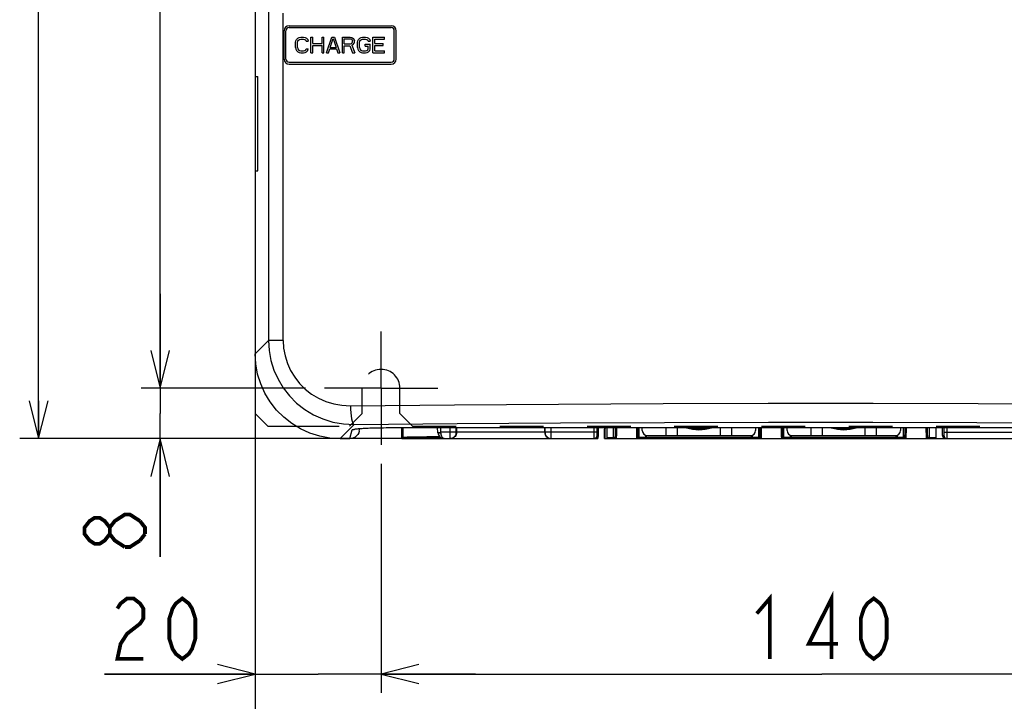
# Model space of a CAD drawing. Extents: x 30 to 410, y 34 to 287.
# Tile 18 of 66: x 33 to 85, y 122 to 158. Entities that reach past the tile are written whole.
import ezdxf

# ---------------------------------------------------------------- set-up
doc = ezdxf.new("R2010")
doc.units = 0
doc.header["$LTSCALE"] = 23.1
doc.linetypes.add('CENTER', pattern=[0.6, 0.375, -0.075, 0.075, -0.075])
doc.linetypes.add('HIDDEN', pattern=[0.2, 0.1, -0.1])
doc.layers.get('0').update_dxf_attribs({"linetype": 'CONTINUOUS'})
for name, color, linetype in [('ALL_AXIS', 7, 'CONTINUOUS'), ('ALL_DIM', 7, 'CONTINUOUS'), ('ALL_FEATURES', 7, 'CONTINUOUS')]:
    doc.layers.add(name, color=color, linetype=linetype)
doc.dimstyles.get("Standard").update_dxf_attribs({"dimtxt": 2.5, "dimasz": 2.5, "dimexe": 1.25, "dimexo": 0.625, "dimtad": 1, "dimcen": 2.5, "dimazin": 3, "dimtfac": 1, "dimtmove": 0, "dimatfit": 3})

# ---------------------------------------------------------------- blocks, each defined once
blk = doc.blocks.new('_OPEN')
at = {"color": 0, "linetype": 'BYBLOCK'}
for p, q in [((0, 0), (-1, 0.25)), ((-1, -0.25), (0, 0)), ((-1, 0), (0, 0))]:
    blk.add_line(p, q, dxfattribs=at)
blk = doc.blocks.new('*D0')
at = {"layer": 'ALL_DIM', "color": 2, "linetype": 'CONTINUOUS'}
for p, q in [((49.387, 236.238), (32.671, 236.238)), ((33.671, 236.238), (33.671, 186.238)), ((33.671, 136.238), (33.671, 186.238)), ((54.478, 136.238), (32.671, 136.238))]:
    blk.add_line(p, q, dxfattribs=at)
at = {"layer": 'ALL_DIM', "color": 2, "linetype": 'CONTINUOUS', "xscale": 2, "yscale": 2, "zscale": 2}
for p, rotation in [((33.671, 236.238), 90), ((33.671, 136.238), 270)]:
    blk.add_blockref('_OPEN', p, dxfattribs=dict(at, rotation=rotation))
blk = doc.blocks.new('*D1')
at = {"layer": 'ALL_DIM', "color": 2, "linetype": 'CONTINUOUS'}
for p, q in [((45.139, 139.731), (45.139, 116.134)), ((105.139, 139.731), (105.139, 116.134)), ((45.139, 117.134), (75.139, 117.134)), ((105.139, 117.134), (75.139, 117.134))]:
    blk.add_line(p, q, dxfattribs=at)
at = {"layer": 'ALL_DIM', "color": 2, "linetype": 'CONTINUOUS', "xscale": 2, "yscale": 2, "zscale": 2, "rotation": 180}
blk.add_blockref('_OPEN', (45.139, 117.134), dxfattribs=at)
at = {"layer": 'ALL_DIM', "color": 2, "linetype": 'CONTINUOUS', "xscale": 2, "yscale": 2, "zscale": 2}
blk.add_blockref('_OPEN', (105.139, 117.134), dxfattribs=at)
blk = doc.blocks.new('*D15')
at = {"layer": 'ALL_DIM', "color": 2, "linetype": 'CONTINUOUS'}
for p, q in [((45.139, 136.571), (45.139, 122.78)), ((51.806, 134.904), (51.806, 122.78)), ((45.139, 123.78), (37.154, 123.78)), ((37.154, 123.78), (48.472, 123.78)), ((56.806, 123.78), (48.472, 123.78)), ((51.806, 123.78), (56.806, 123.78))]:
    blk.add_line(p, q, dxfattribs=at)
at = {"layer": 'ALL_DIM', "color": 2, "linetype": 'CONTINUOUS', "xscale": 2, "yscale": 2, "zscale": 2}
blk.add_blockref('_OPEN', (45.139, 123.78), dxfattribs=at)
at = {"layer": 'ALL_DIM', "color": 2, "linetype": 'CONTINUOUS', "xscale": 2, "yscale": 2, "zscale": 2, "rotation": 180}
blk.add_blockref('_OPEN', (51.806, 123.78), dxfattribs=at)
blk = doc.blocks.new('*D16')
at = {"layer": 'ALL_DIM', "color": 2, "linetype": 'CONTINUOUS'}
for p, q in [((51.806, 134.904), (51.806, 122.78)), ((98.472, 134.904), (98.472, 122.78)), ((51.806, 123.78), (75.139, 123.78)), ((98.472, 123.78), (75.139, 123.78))]:
    blk.add_line(p, q, dxfattribs=at)
at = {"layer": 'ALL_DIM', "color": 2, "linetype": 'CONTINUOUS', "xscale": 2, "yscale": 2, "zscale": 2, "rotation": 180}
blk.add_blockref('_OPEN', (51.806, 123.78), dxfattribs=at)
at = {"layer": 'ALL_DIM', "color": 2, "linetype": 'CONTINUOUS', "xscale": 2, "yscale": 2, "zscale": 2}
blk.add_blockref('_OPEN', (98.472, 123.78), dxfattribs=at)
blk = doc.blocks.new('*D18')
at = {"layer": 'ALL_DIM', "color": 2, "linetype": 'CONTINUOUS'}
for p, q in [((40.107, 138.904), (40.107, 143.904)), ((40.107, 143.904), (40.107, 137.571)), ((47.806, 138.904), (39.107, 138.904)), ((40.107, 129.986), (40.107, 137.571)), ((54.478, 136.238), (39.107, 136.238)), ((40.107, 136.238), (40.107, 129.986))]:
    blk.add_line(p, q, dxfattribs=at)
at = {"layer": 'ALL_DIM', "color": 2, "linetype": 'CONTINUOUS', "xscale": 2, "yscale": 2, "zscale": 2}
for p, rotation in [((40.107, 138.904), 270), ((40.107, 136.238), 90)]:
    blk.add_blockref('_OPEN', p, dxfattribs=dict(at, rotation=rotation))
blk = doc.blocks.new('*D19')
at = {"layer": 'ALL_DIM', "color": 2, "linetype": 'CONTINUOUS'}
for p, q in [((47.806, 233.571), (39.107, 233.571)), ((40.107, 233.571), (40.107, 186.238)), ((40.107, 138.904), (40.107, 186.238)), ((47.806, 138.904), (39.107, 138.904))]:
    blk.add_line(p, q, dxfattribs=at)
at = {"layer": 'ALL_DIM', "color": 2, "linetype": 'CONTINUOUS', "xscale": 2, "yscale": 2, "zscale": 2}
for p, rotation in [((40.107, 233.571), 90), ((40.107, 138.904), 270)]:
    blk.add_blockref('_OPEN', p, dxfattribs=dict(at, rotation=rotation))

msp = doc.modelspace()

# ---------------------------------------------------------------- linework, layer by layer
at = {"color": 7, "linetype": 'CONTINUOUS'}
for centre in [(68.639, 138.738), (76.306, 138.738)]:
    msp.add_arc(centre, 2, 253.5935, 286.4831, dxfattribs=at)
at = {"color": 9, "linetype": 'CONTINUOUS'}
for centre in [(68.639, 138.738), (76.306, 138.738)]:
    msp.add_arc(centre, 1.987, 255.1036, 284.9479, dxfattribs=at)
at = {"layer": 'ALL_AXIS', "color": 7, "linetype": 'CONTINUOUS'}
for p, q in [((46.939, 158.088), (52.339, 158.088)), ((46.939, 157.988), (52.339, 157.988)), ((46.672, 156.321), (46.672, 157.821)), ((46.772, 156.321), (46.772, 157.821)), ((52.506, 156.321), (52.506, 157.821)), ((52.606, 156.321), (52.606, 157.821)), ((46.939, 156.154), (52.339, 156.154)), ((46.939, 156.054), (52.339, 156.054)), ((66.906, 136.404), (66.906, 136.82)), ((67.506, 136.404), (67.506, 136.82)), ((69.772, 136.404), (69.772, 136.82)), ((70.372, 136.404), (70.372, 136.82)), ((74.572, 136.404), (74.572, 136.82)), ((75.172, 136.404), (75.172, 136.82)), ((77.439, 136.404), (77.439, 136.82)), ((78.039, 136.404), (78.039, 136.82))]:
    msp.add_line(p, q, dxfattribs=at)
at = {"layer": 'ALL_AXIS', "color": 7, "linetype": 'CENTER'}
for q in [(51.806, 141.904), (48.806, 138.904), (51.806, 135.904), (54.806, 138.904)]:
    msp.add_line((51.806, 138.904), q, dxfattribs=at)
at = {"layer": 'ALL_AXIS', "color": 7, "linetype": 'CONTINUOUS'}
for centre, radius, start, end in [((46.939, 157.821), 0.267, 90, 180), ((46.939, 157.821), 0.167, 90, 180), ((52.339, 157.821), 0.267, 0, 90), ((52.339, 157.821), 0.167, 0, 90), ((46.939, 156.321), 0.267, 180, 270), ((46.939, 156.321), 0.167, 180, 270), ((52.339, 156.321), 0.267, 270, 360), ((52.339, 156.321), 0.167, 270, 360), ((68.639, 138.738), 2.033, 251.0026, 288.9974), ((76.306, 138.738), 2.033, 251.0026, 288.9974)]:
    msp.add_arc(centre, radius, start, end, dxfattribs=at)
at = {"layer": 'ALL_DIM', "color": 2, "linetype": 'CONTINUOUS', "const_width": 0.2}
for points in [[(37.44, 131.19), (37.174, 130.846), (36.907, 130.674), (36.64, 130.674), (36.374, 130.846), (36.107, 131.19), (36.107, 131.534), (36.374, 131.878), (36.64, 132.05), (36.907, 132.05), (37.174, 131.878), (37.44, 131.534)], [(38.24, 130.502), (37.707, 130.846), (37.44, 131.19), (37.44, 131.534), (37.707, 131.878), (37.974, 132.05), (38.24, 132.222), (38.507, 132.222), (39.04, 131.878)], [(39.04, 131.878), (39.307, 131.534), (39.307, 131.19)], [(39.04, 130.846), (38.507, 130.502), (38.24, 130.502)], [(39.307, 131.19), (39.04, 130.846)], [(37.842, 127.247), (38.014, 127.513), (38.358, 127.78), (38.702, 127.78), (39.046, 127.513), (39.218, 127.247), (39.218, 126.713), (39.046, 126.447), (38.702, 126.18), (38.358, 125.913), (38.014, 125.38), (37.842, 124.58), (39.218, 124.58)], [(41.282, 124.58), (40.938, 124.847), (40.766, 125.113), (40.594, 125.647), (40.594, 126.713), (40.766, 127.247), (40.938, 127.513), (41.282, 127.78), (41.626, 127.513), (41.798, 127.247), (41.97, 126.713), (41.97, 125.647), (41.798, 125.113), (41.626, 124.847), (41.282, 124.58)], [(71.699, 126.98), (72.387, 127.78), (72.387, 124.58)], [(75.655, 124.58), (75.655, 127.78), (74.451, 125.38), (75.999, 125.38)], [(77.891, 124.58), (77.547, 124.847), (77.375, 125.113), (77.203, 125.647), (77.203, 126.713), (77.375, 127.247), (77.547, 127.513), (77.891, 127.78), (78.235, 127.513), (78.407, 127.247), (78.579, 126.713), (78.579, 125.647), (78.407, 125.113), (78.235, 124.847), (77.891, 124.58)]]:
    msp.add_lwpolyline(points, dxfattribs=at)
at = {"layer": 'ALL_FEATURES', "color": 7, "linetype": 'CONTINUOUS'}
for p, q in [((45.139, 235.571), (45.139, 137.571)), ((47.394, 157.434), (47.463, 157.47)), ((47.463, 157.47), (47.55, 157.488)), ((47.55, 157.488), (47.706, 157.488)), ((47.706, 157.488), (47.793, 157.47)), ((47.793, 157.47), (47.863, 157.434)), ((48.088, 156.654), (48.088, 157.488)), ((48.088, 157.488), (48.192, 157.488)), ((48.192, 157.151), (48.192, 157.488)), ((48.679, 157.151), (48.679, 157.488)), ((48.679, 157.488), (48.783, 157.488)), ((48.783, 156.654), (48.783, 157.488)), ((48.922, 156.654), (49.199, 157.488)), ((49.199, 157.488), (49.338, 157.488)), ((49.338, 157.488), (49.616, 156.654)), ((49.755, 156.654), (49.755, 157.488)), ((49.755, 157.488), (50.172, 157.488)), ((50.172, 157.488), (50.258, 157.47)), ((50.258, 157.47), (50.328, 157.417)), ((50.675, 157.434), (50.745, 157.47)), ((50.745, 157.47), (50.831, 157.488)), ((50.831, 157.488), (50.988, 157.488)), ((50.988, 157.488), (51.074, 157.47)), ((51.074, 157.47), (51.144, 157.434)), ((51.37, 156.654), (51.37, 157.488)), ((51.37, 157.488), (51.995, 157.488)), ((51.995, 157.381), (51.995, 157.488)), ((47.272, 157.204), (47.29, 157.293)), ((47.272, 156.938), (47.272, 157.204)), ((47.272, 156.938), (47.29, 156.849)), ((47.29, 157.293), (47.324, 157.363)), ((47.324, 157.363), (47.394, 157.434)), ((47.376, 157.204), (47.394, 157.275)), ((47.376, 156.938), (47.376, 157.204)), ((47.376, 156.938), (47.394, 156.867)), ((47.394, 157.275), (47.429, 157.328)), ((47.429, 157.328), (47.481, 157.363)), ((47.481, 157.363), (47.55, 157.381)), ((47.55, 157.381), (47.706, 157.381)), ((47.706, 157.381), (47.776, 157.363)), ((47.776, 157.363), (47.828, 157.328)), ((47.828, 157.328), (47.845, 157.275)), ((47.845, 157.275), (47.949, 157.275)), ((47.863, 157.434), (47.932, 157.363)), ((47.932, 157.363), (47.949, 157.275)), ((48.192, 157.151), (48.679, 157.151)), ((48.192, 156.654), (48.192, 157.044)), ((48.192, 157.044), (48.679, 157.044)), ((48.679, 156.654), (48.679, 157.044)), ((49.113, 156.938), (49.269, 157.417)), ((49.113, 156.938), (49.425, 156.938)), ((49.269, 157.417), (49.425, 156.938)), ((49.859, 157.133), (49.859, 157.399)), ((49.859, 157.399), (50.189, 157.399)), ((49.859, 157.133), (50.189, 157.133)), ((49.859, 156.654), (49.859, 157.027)), ((49.859, 157.027), (50.154, 157.027)), ((50.154, 157.027), (50.293, 156.654)), ((50.189, 157.399), (50.241, 157.381)), ((50.189, 157.133), (50.241, 157.151)), ((50.241, 157.381), (50.276, 157.346)), ((50.241, 157.151), (50.276, 157.186)), ((50.258, 157.062), (50.328, 157.097)), ((50.258, 157.062), (50.415, 156.654)), ((50.276, 157.346), (50.293, 157.293)), ((50.276, 157.186), (50.293, 157.239)), ((50.293, 157.239), (50.293, 157.293)), ((50.328, 157.417), (50.38, 157.346)), ((50.328, 157.097), (50.38, 157.168)), ((50.38, 157.346), (50.397, 157.293)), ((50.38, 157.168), (50.397, 157.222)), ((50.397, 157.222), (50.397, 157.293)), ((50.554, 157.204), (50.571, 157.293)), ((50.554, 156.938), (50.554, 157.204)), ((50.554, 156.938), (50.571, 156.849)), ((50.571, 157.293), (50.606, 157.363)), ((50.606, 157.363), (50.675, 157.434)), ((50.658, 157.204), (50.675, 157.275)), ((50.658, 156.938), (50.658, 157.204)), ((50.658, 156.938), (50.675, 156.867)), ((50.675, 157.275), (50.71, 157.328)), ((50.71, 157.328), (50.762, 157.363)), ((50.762, 157.363), (50.831, 157.381)), ((50.831, 157.381), (50.988, 157.381)), ((50.97, 157.009), (50.97, 157.115)), ((50.97, 157.115), (51.231, 157.115)), ((50.97, 157.009), (51.126, 157.009)), ((50.988, 157.381), (51.057, 157.363)), ((51.057, 157.363), (51.109, 157.328)), ((51.109, 157.328), (51.126, 157.275)), ((51.126, 157.275), (51.231, 157.275)), ((51.126, 156.867), (51.126, 157.009)), ((51.144, 157.434), (51.213, 157.363)), ((51.213, 157.363), (51.231, 157.275)), ((51.231, 156.849), (51.231, 157.115)), ((51.474, 157.151), (51.474, 157.381)), ((51.474, 157.381), (51.995, 157.381)), ((51.474, 157.151), (51.925, 157.151)), ((51.474, 156.761), (51.474, 157.044)), ((51.474, 157.044), (51.925, 157.044)), ((51.925, 157.044), (51.925, 157.151)), ((47.29, 156.849), (47.324, 156.778)), ((47.324, 156.778), (47.394, 156.707)), ((47.394, 156.867), (47.429, 156.814)), ((47.394, 156.707), (47.463, 156.672)), ((47.429, 156.814), (47.481, 156.778)), ((47.463, 156.672), (47.55, 156.654)), ((47.481, 156.778), (47.55, 156.761)), ((47.55, 156.761), (47.706, 156.761)), ((47.55, 156.654), (47.706, 156.654)), ((47.706, 156.761), (47.776, 156.778)), ((47.706, 156.654), (47.793, 156.672)), ((47.776, 156.778), (47.828, 156.814)), ((47.793, 156.672), (47.863, 156.707)), ((47.828, 156.814), (47.845, 156.867)), ((47.845, 156.867), (47.949, 156.867)), ((47.863, 156.707), (47.932, 156.778)), ((47.932, 156.778), (47.949, 156.867)), ((48.088, 156.654), (48.192, 156.654)), ((48.679, 156.654), (48.783, 156.654)), ((48.922, 156.654), (49.026, 156.654)), ((49.026, 156.654), (49.095, 156.867)), ((49.095, 156.867), (49.442, 156.867)), ((49.442, 156.867), (49.512, 156.654)), ((49.512, 156.654), (49.616, 156.654)), ((49.755, 156.654), (49.859, 156.654)), ((50.293, 156.654), (50.415, 156.654)), ((50.571, 156.849), (50.606, 156.778)), ((50.606, 156.778), (50.675, 156.707)), ((50.675, 156.867), (50.71, 156.814)), ((50.675, 156.707), (50.745, 156.672)), ((50.71, 156.814), (50.762, 156.778)), ((50.745, 156.672), (50.831, 156.654)), ((50.762, 156.778), (50.831, 156.761)), ((50.831, 156.761), (50.988, 156.761)), ((50.831, 156.654), (50.988, 156.654)), ((50.988, 156.761), (51.057, 156.778)), ((50.988, 156.654), (51.074, 156.672)), ((51.057, 156.778), (51.109, 156.814)), ((51.074, 156.672), (51.144, 156.707)), ((51.109, 156.814), (51.126, 156.867)), ((51.144, 156.707), (51.213, 156.778)), ((51.213, 156.778), (51.231, 156.849)), ((51.37, 156.654), (51.995, 156.654)), ((51.474, 156.761), (51.995, 156.761)), ((51.995, 156.654), (51.995, 156.761)), ((45.139, 155.404), (45.284, 155.404)), ((45.284, 150.404), (45.284, 155.404)), ((45.139, 150.404), (45.284, 150.404)), ((45.139, 137.571), (45.806, 136.904)), ((45.806, 136.904), (47.283, 136.904)), ((50.645, 136.625), (50.679, 136.772)), ((52.434, 136.82), (97.844, 136.82)), ((52.914, 136.238), (52.914, 136.82)), ((54.813, 136.553), (54.799, 136.82)), ((55.806, 136.82), (55.806, 136.571)), ((60.472, 136.571), (60.472, 136.82)), ((63.306, 136.82), (63.306, 136.74)), ((63.306, 136.739), (63.306, 136.404)), ((63.639, 136.238), (63.639, 136.738)), ((63.669, 136.238), (63.669, 136.767)), ((65.639, 136.671), (65.639, 136.82)), ((71.639, 136.82), (71.639, 136.671)), ((73.306, 136.671), (73.306, 136.82)), ((79.306, 136.82), (79.306, 136.671)), ((81.539, 136.404), (81.539, 136.82)), ((49.633, 136.238), (50.157, 136.238)), ((52.973, 136.296), (52.914, 136.238)), ((52.914, 136.238), (63.279, 136.238)), ((63.284, 136.322), (63.279, 136.238)), ((63.639, 136.238), (97.364, 136.238)), ((65.906, 136.404), (71.372, 136.404)), ((73.572, 136.404), (79.039, 136.404))]:
    msp.add_line(p, q, dxfattribs=at)
at = {"layer": 'ALL_FEATURES', "color": 9, "linetype": 'CONTINUOUS'}
for p, q in [((45.844, 231.738), (45.844, 141.436)), ((46.619, 141.436), (46.619, 158.751)), ((45.844, 141.436), (45.139, 140.731)), ((46.619, 141.436), (45.844, 141.436)), ((50.377, 136.982), (49.633, 136.238)), ((50.157, 136.238), (50.267, 136.708)), ((50.361, 136.74), (50.471, 136.755)), ((52.434, 136.821), (52.434, 136.82)), ((52.434, 136.821), (97.844, 136.821)), ((52.973, 136.296), (52.973, 136.82)), ((54.979, 136.571), (54.966, 136.82)), ((55.458, 136.238), (55.458, 136.82)), ((55.791, 136.571), (55.791, 136.82)), ((60.487, 136.571), (60.487, 136.82)), ((60.82, 136.238), (60.82, 136.82)), ((63.063, 136.82), (63.063, 136.571)), ((63.23, 136.82), (63.23, 136.571)), ((63.669, 136.767), (63.639, 136.738)), ((63.759, 136.82), (63.759, 136.304)), ((64.092, 136.82), (64.092, 136.304)), ((65.342, 136.7), (65.341, 136.82)), ((65.472, 136.304), (65.472, 136.82)), ((71.806, 136.304), (71.806, 136.82)), ((73.009, 136.7), (73.008, 136.82)), ((73.139, 136.304), (73.139, 136.82)), ((79.472, 136.304), (79.472, 136.82)), ((80.676, 136.7), (80.675, 136.82)), ((80.852, 136.304), (80.852, 136.82)), ((81.539, 136.806), (80.852, 136.806)), ((81.186, 136.806), (81.186, 136.82)), ((81.186, 136.806), (81.186, 136.304)), ((81.615, 136.571), (81.615, 136.82)), ((81.781, 136.571), (81.781, 136.82)), ((54.812, 136.562), (54.979, 136.571)), ((54.979, 136.553), (54.979, 136.571)), ((63.23, 136.571), (54.979, 136.571)), ((63.233, 136.404), (63.306, 136.404)), ((63.759, 136.304), (64.188, 136.304)), ((71.855, 136.304), (65.423, 136.304)), ((65.799, 136.428), (65.799, 136.304)), ((65.863, 136.238), (65.863, 136.409)), ((71.415, 136.238), (71.415, 136.409)), ((71.479, 136.304), (71.479, 136.428)), ((79.522, 136.304), (73.09, 136.304)), ((73.465, 136.428), (73.465, 136.304)), ((73.529, 136.238), (73.529, 136.409)), ((79.082, 136.238), (79.082, 136.409)), ((79.146, 136.304), (79.146, 136.428)), ((80.756, 136.304), (81.186, 136.304)), ((81.539, 136.404), (81.612, 136.404)), ((81.615, 136.571), (95.299, 136.571))]:
    msp.add_line(p, q, dxfattribs=at)
at = {"layer": 'ALL_FEATURES', "color": 8, "linetype": 'HIDDEN'}
for p, q in [((50.806, 137.571), (50.806, 138.904)), ((52.806, 137.571), (52.806, 138.904)), ((50.139, 136.904), (50.806, 137.571)), ((52.806, 137.571), (53.472, 136.904)), ((47.283, 136.904), (50.139, 136.904)), ((53.472, 136.904), (96.806, 136.904))]:
    msp.add_line(p, q, dxfattribs=at)
at = {"layer": 'ALL_FEATURES', "color": 9, "linetype": 'CONTINUOUS'}
for points in [[(45.844, 141.436), (45.877, 140.899), (45.973, 140.376), (46.131, 139.868), (46.349, 139.382), (46.625, 138.924), (46.955, 138.501), (47.336, 138.119), (47.762, 137.784), (48.228, 137.502), (48.726, 137.278), (49.256, 137.113), (49.81, 137.013), (50.377, 136.982)], [(46.619, 141.436), (46.645, 141.018), (46.72, 140.612), (46.844, 140.217), (47.015, 139.839), (47.232, 139.483), (47.492, 139.154), (47.791, 138.858), (48.126, 138.599), (48.492, 138.381), (48.883, 138.207), (49.3, 138.08), (49.736, 138.004), (50.182, 137.981)], [(50.182, 137.981), (55.687, 138.031), (61.2, 138.069), (66.74, 138.095), (72.297, 138.107), (77.858, 138.107), (83.414, 138.095), (88.983, 138.07), (94.553, 138.032), (100.096, 137.981)], [(50.182, 137.981), (50.187, 137.792), (50.2, 137.61), (50.218, 137.441), (50.243, 137.292), (50.272, 137.168), (50.305, 137.072), (50.34, 137.01), (50.377, 136.982)], [(50.267, 136.708), (50.378, 136.721), (50.458, 136.749)], [(50.267, 136.708), (50.292, 136.724), (50.361, 136.74)], [(50.377, 136.982), (55.839, 137.033), (61.309, 137.071), (66.806, 137.096), (72.319, 137.109), (77.837, 137.109), (83.349, 137.096), (88.875, 137.071), (94.4, 137.033), (99.901, 136.982)], [(50.471, 136.755), (50.62, 136.769), (50.805, 136.782), (51.022, 136.793), (51.268, 136.803), (51.538, 136.81), (51.827, 136.816), (52.128, 136.82), (52.434, 136.821)], [(64.203, 136.82), (64.202, 136.736), (64.201, 136.626), (64.199, 136.53), (64.197, 136.453), (64.195, 136.395), (64.194, 136.355), (64.192, 136.328), (64.19, 136.311), (64.188, 136.304)], [(64.27, 136.82), (64.269, 136.701), (64.267, 136.583), (64.266, 136.479), (64.264, 136.397), (64.262, 136.335), (64.26, 136.292), (64.259, 136.263), (64.257, 136.245), (64.255, 136.238)], [(65.356, 136.238), (65.355, 136.242), (65.353, 136.256), (65.351, 136.284), (65.349, 136.33), (65.347, 136.397), (65.345, 136.485), (65.344, 136.589), (65.342, 136.7)], [(65.423, 136.304), (65.421, 136.308), (65.42, 136.322), (65.418, 136.348), (65.416, 136.39), (65.414, 136.453), (65.412, 136.535), (65.41, 136.633), (65.409, 136.735), (65.408, 136.82)], [(71.87, 136.82), (71.869, 136.736), (71.867, 136.626), (71.866, 136.53), (71.864, 136.453), (71.862, 136.395), (71.86, 136.355), (71.859, 136.328), (71.857, 136.311), (71.855, 136.304)], [(71.937, 136.82), (71.936, 136.701), (71.934, 136.583), (71.932, 136.479), (71.931, 136.397), (71.929, 136.335), (71.927, 136.292), (71.925, 136.263), (71.924, 136.245), (71.922, 136.238)], [(73.023, 136.238), (73.021, 136.242), (73.02, 136.256), (73.018, 136.284), (73.016, 136.33), (73.014, 136.397), (73.012, 136.485), (73.01, 136.589), (73.009, 136.7)], [(73.09, 136.304), (73.088, 136.308), (73.086, 136.322), (73.085, 136.348), (73.083, 136.39), (73.081, 136.453), (73.079, 136.535), (73.077, 136.633), (73.076, 136.735), (73.075, 136.82)], [(79.536, 136.82), (79.536, 136.736), (79.534, 136.626), (79.532, 136.53), (79.531, 136.453), (79.529, 136.395), (79.527, 136.355), (79.525, 136.328), (79.524, 136.311), (79.522, 136.304)], [(79.603, 136.82), (79.602, 136.701), (79.601, 136.583), (79.599, 136.479), (79.597, 136.397), (79.595, 136.335), (79.594, 136.292), (79.592, 136.263), (79.59, 136.245), (79.588, 136.238)], [(80.69, 136.238), (80.688, 136.242), (80.686, 136.256), (80.685, 136.284), (80.683, 136.33), (80.681, 136.397), (80.679, 136.485), (80.677, 136.589), (80.676, 136.7)], [(80.756, 136.304), (80.755, 136.308), (80.753, 136.322), (80.751, 136.348), (80.749, 136.39), (80.747, 136.453), (80.745, 136.535), (80.744, 136.633), (80.742, 136.735), (80.742, 136.82)], [(54.813, 136.553), (54.821, 136.551), (54.845, 136.55)], [(54.845, 136.55), (54.882, 136.55), (54.928, 136.551), (54.979, 136.553)], [(55.146, 136.238), (55.105, 136.248), (55.069, 136.275), (55.041, 136.312), (55.018, 136.356), (55.002, 136.402), (54.991, 136.448), (54.983, 136.496), (54.979, 136.553)], [(55.458, 136.238), (55.532, 136.246), (55.603, 136.271), (55.666, 136.311), (55.719, 136.363), (55.758, 136.427), (55.783, 136.497), (55.791, 136.571)], [(60.487, 136.571), (60.495, 136.497), (60.52, 136.426), (60.56, 136.363), (60.612, 136.31), (60.676, 136.271), (60.746, 136.246), (60.82, 136.238)], [(63.063, 136.571), (63.063, 136.504), (63.064, 136.444), (63.064, 136.388), (63.064, 136.339), (63.065, 136.298), (63.065, 136.266), (63.066, 136.245), (63.066, 136.238)], [(63.23, 136.571), (63.23, 136.538), (63.23, 136.507), (63.23, 136.48), (63.231, 136.455), (63.231, 136.434), (63.232, 136.419), (63.232, 136.408), (63.233, 136.404)], [(63.759, 136.304), (63.76, 136.271), (63.765, 136.238)], [(64.255, 136.238), (64.23, 136.243), (64.208, 136.257), (64.194, 136.279), (64.188, 136.304)], [(65.356, 136.238), (65.382, 136.243), (65.403, 136.257), (65.418, 136.279), (65.423, 136.304)], [(65.406, 136.238), (65.426, 136.241), (65.445, 136.25), (65.46, 136.265), (65.469, 136.284), (65.472, 136.304)], [(65.799, 136.304), (65.802, 136.284), (65.811, 136.265), (65.825, 136.25), (65.843, 136.241), (65.863, 136.238)], [(71.415, 136.238), (71.435, 136.241), (71.453, 136.25), (71.467, 136.265), (71.476, 136.284), (71.479, 136.304)], [(71.872, 136.238), (71.852, 136.241), (71.833, 136.25), (71.818, 136.265), (71.809, 136.284), (71.806, 136.304)], [(71.922, 136.238), (71.896, 136.243), (71.875, 136.257), (71.86, 136.279), (71.855, 136.304)], [(73.023, 136.238), (73.048, 136.243), (73.07, 136.257), (73.084, 136.279), (73.09, 136.304)], [(73.072, 136.238), (73.093, 136.241), (73.112, 136.25), (73.126, 136.265), (73.136, 136.284), (73.139, 136.304)], [(73.465, 136.304), (73.469, 136.284), (73.478, 136.265), (73.492, 136.25), (73.51, 136.241), (73.529, 136.238)], [(79.082, 136.238), (79.102, 136.241), (79.12, 136.25), (79.134, 136.265), (79.143, 136.284), (79.146, 136.304)], [(79.539, 136.238), (79.518, 136.241), (79.5, 136.25), (79.485, 136.265), (79.476, 136.284), (79.472, 136.304)], [(79.588, 136.238), (79.563, 136.243), (79.541, 136.257), (79.527, 136.279), (79.522, 136.304)], [(80.69, 136.238), (80.715, 136.243), (80.737, 136.257), (80.751, 136.279), (80.756, 136.304)], [(80.852, 136.304), (80.851, 136.291), (80.847, 136.279), (80.841, 136.267), (80.833, 136.257), (80.823, 136.249), (80.811, 136.243), (80.799, 136.239), (80.786, 136.238)], [(81.186, 136.304), (81.184, 136.271), (81.18, 136.238)], [(81.612, 136.404), (81.612, 136.407), (81.613, 136.416), (81.613, 136.431), (81.614, 136.451), (81.614, 136.475), (81.614, 136.503), (81.615, 136.535), (81.615, 136.571)], [(81.612, 136.404), (81.62, 136.353), (81.644, 136.306), (81.68, 136.269), (81.727, 136.246), (81.778, 136.238)], [(81.778, 136.238), (81.779, 136.244), (81.779, 136.262), (81.78, 136.292), (81.78, 136.331), (81.781, 136.38), (81.781, 136.435), (81.781, 136.499), (81.781, 136.571)]]:
    msp.add_lwpolyline(points, dxfattribs=at)
at = {"layer": 'ALL_FEATURES', "color": 7, "linetype": 'CONTINUOUS'}
for points in [[(49.633, 136.238), (49.09, 136.27), (48.556, 136.368), (48.038, 136.53), (47.543, 136.752), (47.079, 137.033), (46.652, 137.367), (46.269, 137.75), (45.934, 138.177), (45.654, 138.641), (45.431, 139.136), (45.27, 139.654), (45.172, 140.189), (45.139, 140.731)], [(50.645, 136.625), (50.62, 136.547), (50.573, 136.46), (50.511, 136.384), (50.435, 136.322), (50.349, 136.276), (50.255, 136.247), (50.157, 136.238)], [(50.433, 136.744), (50.434, 136.745), (50.443, 136.746), (50.46, 136.749), (50.485, 136.753), (50.518, 136.757), (50.558, 136.761), (50.604, 136.765), (50.658, 136.77), (50.718, 136.775), (50.785, 136.779), (50.859, 136.784), (50.939, 136.788), (51.026, 136.792), (51.119, 136.796), (51.219, 136.8), (51.324, 136.804), (51.436, 136.807), (51.553, 136.81), (51.675, 136.813), (51.802, 136.815), (51.933, 136.817), (52.068, 136.818), (52.207, 136.819), (52.348, 136.82), (52.434, 136.82)], [(63.617, 136.82), (63.633, 136.781), (63.639, 136.738)], [(63.659, 136.82), (63.663, 136.81), (63.669, 136.767)], [(54.923, 136.324), (54.775, 136.325), (54.503, 136.325), (54.235, 136.324), (53.976, 136.322), (53.737, 136.32), (53.52, 136.317), (53.334, 136.314), (53.183, 136.31), (53.07, 136.306), (53, 136.301), (52.973, 136.296)], [(53.784, 136.296), (53.801, 136.298), (53.846, 136.301), (53.917, 136.303), (54.012, 136.306), (54.128, 136.307), (54.262, 136.309), (54.407, 136.31), (54.561, 136.31), (54.717, 136.31), (54.871, 136.31), (54.94, 136.309)], [(54.982, 136.282), (54.876, 136.281), (54.719, 136.281), (54.559, 136.281), (54.402, 136.281), (54.254, 136.282), (54.119, 136.284), (54.002, 136.286), (53.907, 136.288), (53.837, 136.29), (53.796, 136.293), (53.784, 136.296)], [(55.806, 136.571), (55.801, 136.516), (55.787, 136.461), (55.763, 136.406), (55.728, 136.355), (55.682, 136.31), (55.624, 136.273), (55.556, 136.247), (55.478, 136.238)], [(60.472, 136.571), (60.477, 136.516), (60.491, 136.461), (60.515, 136.406), (60.55, 136.355), (60.596, 136.31), (60.653, 136.273), (60.722, 136.247), (60.8, 136.238)], [(63.233, 136.404), (63.225, 136.353), (63.201, 136.306), (63.164, 136.269), (63.118, 136.246), (63.066, 136.238)], [(63.284, 136.322), (63.263, 136.293), (63.237, 136.27), (63.207, 136.252), (63.174, 136.241), (63.139, 136.238)], [(63.306, 136.404), (63.3, 136.362), (63.284, 136.322)], [(64.092, 136.304), (64.094, 136.291), (64.097, 136.279), (64.104, 136.267), (64.112, 136.257), (64.122, 136.249), (64.134, 136.243), (64.146, 136.239), (64.159, 136.238)], [(81.706, 136.238), (81.663, 136.243), (81.622, 136.26), (81.588, 136.286), (81.561, 136.321), (81.545, 136.361), (81.539, 136.404)]]:
    msp.add_lwpolyline(points, dxfattribs=at)
at = {"layer": 'ALL_FEATURES', "color": 8, "linetype": 'HIDDEN'}
msp.add_arc((51.806, 138.904), 1, 0, 180, dxfattribs=at)
at = {"layer": 'ALL_FEATURES', "color": 7, "linetype": 'CONTINUOUS'}
for centre, radius, start, end in [((65.906, 136.671), 0.267, 180, 270), ((71.372, 136.671), 0.267, 270, 360), ((73.572, 136.671), 0.267, 180, 270), ((79.039, 136.671), 0.267, 270, 360), ((55.146, 136.571), 0.333, 183, 270)]:
    msp.add_arc(centre, radius, start, end, dxfattribs=at)

# ---------------------------------------------------------------- dimensions: what is measured, and where the dimension line sits
at = {"layer": 'ALL_DIM', "color": 2, "linetype": 'CONTINUOUS'}
for base, p1, p2, angle, picture, middle in [((33.671, 136.238), (50.387, 236.238), (55.478, 136.238), 270, '*D0', (33.671, 182.11)), ((40.107, 233.571), (48.806, 138.904), (48.806, 233.571), 90, '*D19', (40.107, 182.11)), ((40.107, 138.904), (55.478, 136.238), (48.806, 138.904), 90, '*D18', (40.107, 129.986))]:
    dim = msp.add_linear_dim(base=base, p1=p1, p2=p2, angle=angle, dimstyle='Standard', dxfattribs=at)
    dim.commit()
    dim.dimension.update_dxf_attribs({"geometry": picture, "text_midpoint": middle, "dimtype": 128})
for base, p1, p2, picture, middle in [((105.139, 117.134), (45.139, 140.731), (105.139, 140.731), '*D1', (71.011, 117.134)), ((51.806, 123.78), (45.139, 137.571), (51.806, 135.904), '*D15', (37.154, 123.78)), ((98.472, 123.78), (51.806, 135.904), (98.472, 135.904), '*D16', (71.011, 123.78))]:
    dim = msp.add_linear_dim(base=base, p1=p1, p2=p2, dimstyle='Standard', dxfattribs=at)
    dim.commit()
    dim.dimension.update_dxf_attribs({"geometry": picture, "text_midpoint": middle, "dimtype": 128})

doc.saveas('drawing.dxf')
